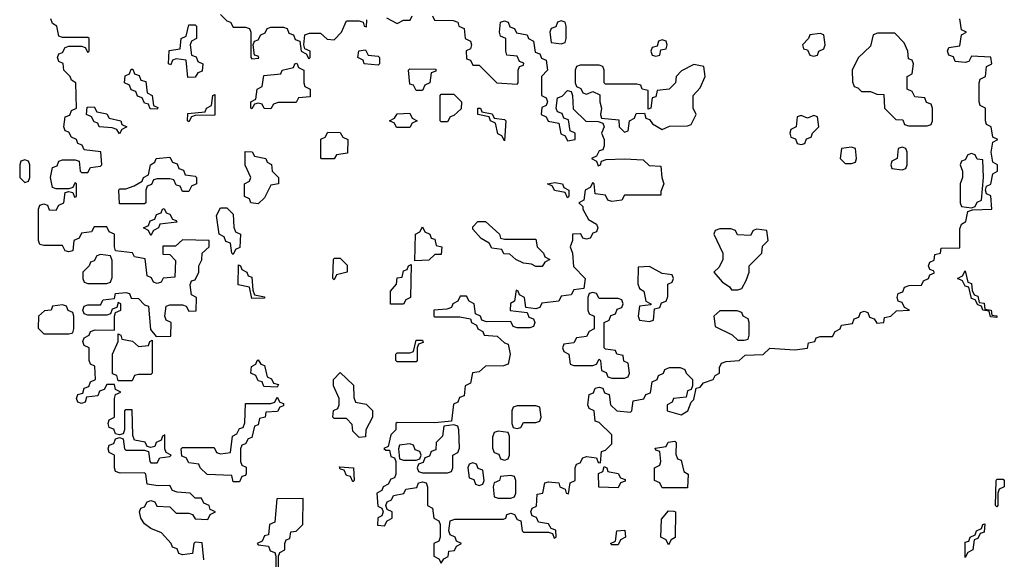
# Model space of a CAD drawing. Header units: inches. Extents: x 2774406 to 2911609, y 892737 to 1000506.
# Tile 54 of 79: x 2815714 to 2818834, y 961580 to 963290. Entities that reach past the tile are written whole.
import ezdxf

# ---------------------------------------------------------------- set-up
doc = ezdxf.new("R2010")
doc.units = ezdxf.units.IN
doc.header["$MEASUREMENT"] = 0
doc.layers.add('C8916', color=7, linetype='Continuous')

msp = doc.modelspace()

# ---------------------------------------------------------------- linework, layer by layer
at = {"layer": 'C8916', "color": 6}
for points in [[(2816350, 963306), (2816370, 963286), (2816382, 963282), (2816390, 963266), (2816430, 963266), (2816442, 963262), (2816446, 963250), (2816446, 963170), (2816450, 963166), (2816472, 963168), (2816470, 963174), (2816458, 963178), (2816454, 963210), (2816458, 963222), (2816470, 963226), (2816478, 963242), (2816492, 963248), (2816498, 963262), (2816510, 963266), (2816550, 963266), (2816562, 963262), (2816567.3, 963247.3), (2816582, 963242), (2816587.3, 963227.3), (2816602, 963222), (2816606, 963190), (2816622, 963182), (2816630, 963166), (2816634, 963170), (2816634, 963190), (2816618, 963198), (2816614, 963210), (2816618, 963242), (2816632.7, 963247.3), (2816667.3, 963247.3), (2816688.4, 963228.4), (2816710, 963226), (2816734, 963250), (2816750, 963286), (2816790, 963286), (2816802, 963282), (2816806, 963270), (2816812.7, 963267.3), (2816814, 963290)], [(2817022, 963302), (2817028.4, 963288.4), (2817087.3, 963287.3), (2817102, 963282), (2817106, 963270), (2817122, 963262), (2817126, 963230), (2817142, 963222), (2817146, 963210), (2817142, 963198), (2817128.4, 963191.6), (2817130, 963166), (2817142, 963162), (2817150, 963146), (2817170, 963146), (2817226, 963090), (2817290, 963086), (2817294, 963090), (2817294, 963130), (2817298, 963142), (2817310, 963146), (2817312, 963152), (2817298, 963158), (2817290, 963174), (2817258, 963178), (2817254, 963190), (2817254, 963230), (2817238, 963238), (2817234, 963250), (2817238, 963282), (2817250, 963286), (2817262, 963282), (2817267.3, 963267.3), (2817282, 963262), (2817288, 963248), (2817322, 963242), (2817326, 963230), (2817342, 963222), (2817347.3, 963187.3), (2817362, 963182), (2817368, 963168), (2817382, 963162), (2817386, 963130), (2817368, 963110), (2817368, 963050), (2817382, 963042), (2817386, 963030), (2817382, 963018), (2817368.4, 963011.6), (2817366, 962990), (2817382, 962982), (2817388.4, 962968.4), (2817422, 962962), (2817428.4, 962928.4), (2817442, 962922), (2817450, 962906), (2817474, 962910), (2817474, 962930), (2817458, 962938), (2817452.7, 962972.7), (2817438, 962978), (2817432.7, 962992.7), (2817418, 962998), (2817414, 963010), (2817418, 963042), (2817432.7, 963047.3), (2817450, 963066), (2817462, 963062), (2817466, 963050), (2817467.3, 963007.3), (2817508, 962968), (2817547.3, 962967.3), (2817562, 962962), (2817566, 962950), (2817558, 962930), (2817566, 962910), (2817566, 962890), (2817562, 962878), (2817550, 962874), (2817542, 962858), (2817526, 962850), (2817542, 962842), (2817547.3, 962827.3), (2817554, 962830), (2817558, 962842), (2817572.7, 962847.3), (2817630, 962848.7), (2817690, 962846), (2817708.4, 962828.4), (2817746, 962826), (2817748.7, 962790), (2817755.3, 962770), (2817746, 962746), (2817746, 962734), (2817630, 962734), (2817622, 962718), (2817590, 962714), (2817578, 962718), (2817570, 962734), (2817538, 962738), (2817534, 962770), (2817530, 962774), (2817522, 962758), (2817506, 962750), (2817502, 962718), (2817486, 962710), (2817498, 962698), (2817498, 962690), (2817516.4, 962656.4), (2817542, 962642), (2817546, 962630), (2817542, 962618), (2817530, 962614), (2817522, 962598), (2817510, 962594), (2817498, 962598), (2817491.6, 962611.6), (2817466, 962610), (2817466, 962590), (2817458, 962570), (2817466, 962550), (2817468.4, 962508.4), (2817506, 962470), (2817502, 962438), (2817470, 962434), (2817462, 962418), (2817430, 962414), (2817422, 962398), (2817368.4, 962391.6), (2817362, 962378), (2817350, 962374), (2817318, 962378), (2817314, 962410), (2817298, 962418), (2817294, 962430), (2817287.3, 962432.7), (2817282, 962398), (2817268.9, 962391.1), (2817268.4, 962368.4), (2817322, 962362), (2817327.3, 962347.3), (2817342, 962342), (2817346, 962330), (2817342, 962318), (2817330, 962314), (2817290, 962314), (2817278, 962318), (2817270, 962334), (2817192.7, 962332.7), (2817178, 962338), (2817174, 962350), (2817158, 962358), (2817154, 962390), (2817138, 962398), (2817130, 962414), (2817110, 962414), (2817102, 962398), (2817086, 962390), (2817082, 962378), (2817067.3, 962372.7), (2817026, 962370), (2817026, 962350), (2817030, 962348), (2817108.4, 962348.4), (2817142, 962342), (2817146, 962330), (2817162, 962322), (2817166, 962310), (2817182, 962302), (2817186, 962290), (2817227.3, 962287.3), (2817250, 962266), (2817262, 962262), (2817268, 962230), (2817262, 962198), (2817247.3, 962192.7), (2817190, 962192), (2817170, 962174), (2817148.9, 962171.1), (2817142, 962138), (2817126, 962130), (2817122, 962098), (2817107.3, 962092.7), (2817102, 962078), (2817088.4, 962071.6), (2817082, 962018), (2817030, 962012), (2816910, 962014), (2816906, 962010), (2816906, 961990), (2816890, 961974), (2816882, 961938), (2816868.4, 961931.6), (2816874, 961926), (2816886, 961926), (2816890, 961906), (2816902, 961902), (2816906, 961890), (2816906, 961850), (2816902, 961838), (2816890, 961834), (2816882, 961818), (2816866, 961810), (2816862, 961798), (2816846, 961790), (2816848.4, 961748.4), (2816862, 961742), (2816866, 961730), (2816862, 961718), (2816848.4, 961711.6), (2816848, 961688), (2816870, 961686), (2816878, 961702), (2816894, 961710), (2816894, 961730), (2816878, 961738), (2816874, 961750), (2816878, 961762), (2816892, 961768), (2816898, 961782), (2816931.6, 961788.4), (2816938, 961802), (2816972.7, 961807.3), (2816978, 961822), (2816990, 961826), (2817002, 961822), (2817006, 961810), (2817006, 961750), (2817022, 961742), (2817026, 961710), (2817042, 961702), (2817046, 961690), (2817046, 961650), (2817042, 961638), (2817026, 961630), (2817026, 961590), (2817042, 961582), (2817050, 961568), (2817058, 961582), (2817071.6, 961588.4), (2817074, 961606), (2817091.6, 961608.4), (2817098, 961622), (2817114, 961630), (2817098, 961638), (2817094, 961650), (2817078, 961658), (2817074, 961670), (2817078, 961702), (2817092.7, 961707.3), (2817247.3, 961707.3), (2817254, 961710), (2817258, 961722), (2817270, 961726), (2817282, 961722), (2817290, 961706), (2817302, 961702), (2817306, 961670), (2817310, 961666), (2817390, 961666), (2817402, 961662), (2817407.3, 961647.3), (2817414, 961650), (2817412.7, 961672.7), (2817398, 961678), (2817390, 961692), (2817358, 961698), (2817352, 961712), (2817338, 961718), (2817334, 961730), (2817338, 961742), (2817351.3, 961748.7), (2817354, 961786), (2817372, 961790), (2817378, 961822), (2817390, 961826), (2817422, 961822), (2817426, 961810), (2817442, 961802), (2817446, 961790), (2817452.7, 961787.3), (2817458, 961822), (2817474, 961830), (2817474, 961870), (2817478, 961882), (2817490, 961886), (2817498, 961902), (2817510, 961906), (2817542, 961902), (2817547.3, 961887.3), (2817554, 961886), (2817558, 961922), (2817570, 961926), (2817590, 961946), (2817590, 961974), (2817550, 962014), (2817538, 962018), (2817534, 962050), (2817518, 962058), (2817514, 962070), (2817518, 962102), (2817532.7, 962107.3), (2817538, 962122), (2817550, 962126), (2817562, 962122), (2817567.3, 962107.3), (2817582, 962102), (2817586, 962070), (2817606, 962050), (2817650, 962046), (2817654, 962050), (2817658, 962082), (2817691.6, 962088.4), (2817698, 962102), (2817712.7, 962107.3), (2817718, 962142), (2817734, 962150), (2817738, 962162), (2817754, 962170), (2817758, 962182), (2817772.7, 962187.3), (2817807.3, 962187.3), (2817822, 962182), (2817826, 962170), (2817846, 962150), (2817846, 962130), (2817842, 962118), (2817830, 962114), (2817826, 962094), (2817786, 962090), (2817782, 962078), (2817766, 962070), (2817766, 962050), (2817810, 962038), (2817831, 962050), (2817842, 962078), (2817850, 962086), (2817858, 962122), (2817870, 962126), (2817881, 962139), (2817911.3, 962150), (2817918, 962162), (2817931.3, 962170), (2817932, 962188), (2817938, 962202), (2817952.7, 962207.3), (2817994, 962210), (2818012.7, 962227.3), (2818070, 962229.3), (2818091.1, 962248.9), (2818170, 962244), (2818210, 962249.2), (2818214, 962266), (2818234, 962270), (2818238, 962282), (2818250, 962286), (2818290, 962286), (2818298, 962302), (2818314, 962310), (2818318, 962322), (2818352.7, 962327.3), (2818358, 962342), (2818372.7, 962347.3), (2818378, 962362), (2818390, 962366), (2818402, 962362), (2818407.3, 962347.3), (2818422, 962342), (2818430, 962328), (2818452, 962330), (2818454, 962346), (2818474, 962350), (2818492.7, 962367.3), (2818534, 962370), (2818518, 962378), (2818510, 962394), (2818498, 962398), (2818494, 962410), (2818498, 962422), (2818512, 962428), (2818518, 962442), (2818532.7, 962447.3), (2818571.6, 962448.4), (2818578, 962462), (2818594, 962470), (2818598, 962482), (2818612.7, 962487.3), (2818610, 962494), (2818598, 962498), (2818594, 962510), (2818598, 962522), (2818611.6, 962528.4), (2818614, 962546), (2818632, 962550), (2818634, 962566), (2818692.7, 962567.3), (2818692.7, 962627.3), (2818698, 962642), (2818712, 962650), (2818718, 962682), (2818732.7, 962687.3), (2818794, 962690), (2818791.6, 962731.6), (2818778, 962738), (2818774, 962750), (2818778, 962762), (2818791.6, 962768.4), (2818798, 962802), (2818812, 962810), (2818812, 962830), (2818798, 962838), (2818792, 962870), (2818798, 962902), (2818814, 962910), (2818798, 962918), (2818792, 962950), (2818778, 962958), (2818774, 962970), (2818774, 963010), (2818758, 963018), (2818754, 963030), (2818754, 963090), (2818758, 963102), (2818774, 963110), (2818778, 963142), (2818794, 963150), (2818791.6, 963171.6), (2818730, 963174), (2818722, 963158), (2818710, 963154), (2818678, 963158), (2818672.7, 963172.7), (2818658, 963178), (2818654, 963190), (2818658, 963202), (2818692.7, 963207.3), (2818698, 963242), (2818714, 963250), (2818698, 963258), (2818692.7, 963292.7)], [(2816876.4, 963296.4), (2816910, 963278), (2816930, 963288), (2816951.6, 963288.4), (2816958, 963302)], [(2816298, 961578), (2816292.7, 961632.7), (2816270, 961634), (2816266, 961630), (2816262, 961598), (2816230, 961594), (2816218, 961598), (2816212.7, 961612.7), (2816198, 961618), (2816194, 961630), (2816163.6, 961663.6), (2816130, 961678), (2816110, 961692), (2816098, 961710), (2816094, 961730), (2816098, 961742), (2816110, 961746), (2816118, 961762), (2816130, 961766), (2816142, 961762), (2816148.4, 961748.4), (2816190, 961746), (2816210, 961726), (2816250, 961726), (2816262, 961722), (2816270, 961708), (2816310, 961706), (2816318, 961722), (2816334, 961730), (2816318, 961738), (2816314, 961750), (2816298, 961758), (2816290, 961774), (2816270, 961774), (2816254, 961790), (2816212.7, 961792.7), (2816198, 961798), (2816190, 961814), (2816152.7, 961812.7), (2816118, 961818), (2816114, 961850), (2816110, 961854), (2816032.7, 961852.7), (2816018, 961858), (2816014, 961870), (2816014, 961910), (2815998, 961918), (2815994, 961930), (2815998, 961942), (2816012.7, 961947.3), (2816018, 961962), (2816030, 961966), (2816042, 961962), (2816046, 961930), (2816050, 961926), (2816110, 961926), (2816122, 961922), (2816126, 961890), (2816130, 961886), (2816150, 961886), (2816158, 961902), (2816190, 961906), (2816194, 961910), (2816178, 961918), (2816174, 961930), (2816174, 961974), (2816166, 961970), (2816162, 961958), (2816146, 961950), (2816142, 961938), (2816130, 961934), (2816118, 961938), (2816111.6, 961951.6), (2816078, 961958), (2816072.7, 961972.7), (2816070, 962054), (2816050, 962054), (2816046, 962050), (2816046, 961990), (2816042, 961978), (2816030, 961974), (2816018, 961978), (2816012.7, 961992.7), (2815998, 961998), (2815994, 962010), (2815998, 962022), (2816014, 962030), (2816014, 962090), (2816018, 962102), (2816034, 962110), (2816018, 962118), (2816014, 962134), (2815990, 962134), (2815982, 962118), (2815967.3, 962112.7), (2815962, 962098), (2815926, 962094), (2815922, 962078), (2815910, 962074), (2815898, 962078), (2815894, 962090), (2815898, 962102), (2815914, 962106), (2815918, 962122), (2815932.7, 962127.3), (2815938, 962142), (2815954, 962150), (2815951.6, 962191.6), (2815938, 962198), (2815934, 962210), (2815934, 962250), (2815918, 962258), (2815914, 962270), (2815918, 962282), (2815934, 962290), (2815938, 962302), (2815952.7, 962307.3), (2816014, 962306), (2816014, 962350), (2816018, 962362), (2816034, 962370), (2816034, 962390), (2816026, 962394), (2816022, 962378), (2816007.3, 962372.7), (2816002, 962358), (2815990, 962354), (2815930, 962354), (2815918, 962358), (2815914, 962370), (2815918, 962382), (2815930, 962386), (2815970, 962386), (2815978, 962402), (2816014, 962406), (2816018, 962422), (2816050, 962426), (2816062, 962422), (2816067.3, 962407.3), (2816090, 962406), (2816110, 962386), (2816122, 962382), (2816128.4, 962308.4), (2816146, 962286), (2816192.7, 962287.3), (2816194, 962330), (2816178, 962338), (2816174, 962350), (2816178, 962382), (2816190, 962386), (2816230, 962386), (2816242, 962382), (2816250, 962366), (2816272.7, 962367.3), (2816274, 962410), (2816258, 962418), (2816254, 962450), (2816258, 962462), (2816270, 962466), (2816282, 962490), (2816282, 962510), (2816291.1, 962528.9), (2816292, 962550), (2816314, 962570), (2816314, 962590), (2816230, 962592), (2816207.3, 962572.7), (2816168, 962572), (2816167.3, 962547.3), (2816190, 962546), (2816207.3, 962527.3), (2816206, 962474), (2816168.7, 962471.3), (2816162, 962458), (2816150, 962454), (2816138, 962458), (2816132, 962472), (2816118, 962478), (2816112, 962532), (2816078, 962538), (2816071.6, 962551.6), (2816018, 962558), (2816014, 962570), (2816014, 962610), (2815998, 962618), (2815990, 962634), (2815950, 962634), (2815942, 962618), (2815910, 962614), (2815902, 962598), (2815886, 962590), (2815882, 962558), (2815870, 962554), (2815858, 962558), (2815850, 962574), (2815790, 962574), (2815778, 962578), (2815774, 962590), (2815774, 962690), (2815778, 962702), (2815790, 962706), (2815802, 962702), (2815807.3, 962687.3), (2815830, 962686), (2815838, 962702), (2815854, 962710), (2815858, 962742), (2815870, 962746), (2815882, 962742), (2815887.3, 962727.3), (2815894, 962730), (2815894, 962770), (2815890, 962774), (2815882, 962758), (2815870, 962754), (2815830, 962754), (2815818, 962758), (2815812, 962790), (2815818, 962822), (2815832.7, 962827.3), (2815838, 962842), (2815850, 962846), (2815890, 962846), (2815902, 962842), (2815906, 962810), (2815910, 962806), (2815930, 962806), (2815938, 962822), (2815970, 962826), (2815974, 962830), (2815970.8, 962870.8), (2815918, 962878), (2815912, 962892), (2815898, 962898), (2815894, 962910), (2815878, 962918), (2815870, 962934), (2815858, 962938), (2815854, 962950), (2815858, 962982), (2815872.7, 962987.3), (2815878, 963002), (2815894, 963010), (2815892, 963090), (2815878, 963098), (2815874, 963110), (2815854, 963130), (2815851.6, 963151.6), (2815838, 963158), (2815834, 963170), (2815838, 963182), (2815850, 963186), (2815858, 963202), (2815870, 963206), (2815910, 963206), (2815922, 963202), (2815930, 963186), (2815934, 963190), (2815934, 963230), (2815930, 963234), (2815850, 963234), (2815838, 963238), (2815832, 963270), (2815818, 963278), (2815812.7, 963292.7)], [(2816534, 961510), (2816534, 961590), (2816538, 961602), (2816554, 961610), (2816554, 961630), (2816558, 961642), (2816570, 961646), (2816572.7, 961667.3), (2816590, 961668.7), (2816611.3, 961690), (2816612.7, 961772.7), (2816528.4, 961771.6), (2816522, 961698), (2816506, 961690), (2816502, 961658), (2816490, 961654), (2816482, 961638), (2816466, 961630), (2816470, 961626), (2816502, 961622), (2816507.3, 961607.3), (2816522, 961602), (2816526, 961590), (2816526, 961550)]]:
    msp.add_lwpolyline(points, dxfattribs=at)
for points in [[(2816247.3, 963107.3), (2816242, 963162), (2816210, 963166), (2816198, 963162), (2816192.7, 963147.3), (2816186, 963150), (2816187.3, 963192.7), (2816222, 963198), (2816226, 963230), (2816242, 963238), (2816250, 963274), (2816270, 963274), (2816274, 963270), (2816274, 963230), (2816258, 963222), (2816254, 963210), (2816258, 963178), (2816272.7, 963172.7), (2816278, 963158), (2816294, 963150), (2816292.7, 963127.3), (2816278, 963122), (2816270, 963108)], [(2817430, 963286), (2817418, 963282), (2817412.7, 963267.3), (2817398, 963262), (2817394, 963250), (2817398, 963218), (2817430, 963214), (2817442, 963218), (2817446, 963230), (2817446, 963270), (2817442, 963282)], [(2818250, 963246), (2818218, 963242), (2818214, 963230), (2818194, 963210), (2818198, 963198), (2818210, 963194), (2818218, 963178), (2818230, 963174), (2818242, 963178), (2818246, 963190), (2818262, 963198), (2818266, 963210), (2818262, 963242)], [(2818487.3, 963247.3), (2818432.7, 963247.3), (2818418, 963242), (2818410, 963206), (2818371.3, 963168.7), (2818352, 963130), (2818352.7, 963092.7), (2818358, 963078), (2818370, 963074), (2818382, 963062), (2818410, 963062), (2818430, 963054), (2818452.7, 963052.7), (2818454, 963010), (2818490, 962974), (2818512.7, 962972.7), (2818518, 962958), (2818530, 962954), (2818590, 962954), (2818602, 962958), (2818606, 962970), (2818606, 963010), (2818602, 963022), (2818587.3, 963027.3), (2818582, 963042), (2818550, 963046), (2818542, 963062), (2818526, 963070), (2818526, 963110), (2818542, 963118), (2818546, 963150), (2818542, 963162), (2818530, 963166), (2818528, 963190), (2818516.4, 963216.4)], [(2817750, 963226), (2817738, 963222), (2817734, 963206), (2817718, 963202), (2817714, 963190), (2817718, 963178), (2817730, 963174), (2817742, 963178), (2817746, 963194), (2817762, 963198), (2817766, 963210), (2817762, 963222)], [(2816850, 963146), (2816806, 963150), (2816802, 963162), (2816786, 963170), (2816788.7, 963191.3), (2816810, 963194), (2816818, 963178), (2816850, 963174), (2816854, 963170), (2816854, 963150)], [(2816510, 963008), (2816488.4, 963008.4), (2816482, 963022), (2816470, 963026), (2816458, 963022), (2816450, 963008), (2816446, 963010), (2816446, 963030), (2816462, 963038), (2816466, 963070), (2816482, 963078), (2816487.3, 963112.7), (2816542, 963118), (2816546, 963130), (2816582, 963138), (2816586, 963150), (2816592.7, 963152.7), (2816598, 963138), (2816614, 963130), (2816614, 963090), (2816618, 963078), (2816634, 963070), (2816634, 963046), (2816598, 963042), (2816590, 963028), (2816532.7, 963027.3), (2816518, 963022)], [(2817850, 963148), (2817811.6, 963128.4), (2817794, 963110), (2817792, 963090), (2817772, 963070), (2817734, 963066), (2817730, 963046), (2817718, 963042), (2817714, 963010), (2817706, 963006), (2817706, 963066), (2817686, 963070), (2817682, 963082), (2817670, 963086), (2817570, 963086), (2817566, 963090), (2817566, 963130), (2817562, 963142), (2817550, 963146), (2817490, 963146), (2817478, 963142), (2817474, 963130), (2817474, 963090), (2817478, 963078), (2817492, 963072), (2817498, 963058), (2817510, 963054), (2817530, 963062), (2817552, 963052), (2817552, 963030), (2817558, 963010), (2817554, 962990), (2817558, 962978), (2817612.7, 962972.7), (2817614, 962950), (2817630, 962934), (2817642, 962938), (2817646, 962970), (2817662, 962978), (2817667.3, 962992.7), (2817694, 962994), (2817698, 962978), (2817710, 962974), (2817719.6, 962959.6), (2817750, 962942), (2817772.7, 962952.7), (2817830, 962954), (2817842, 962958), (2817858, 962990), (2817848, 963010), (2817848, 963050), (2817870, 963074), (2817886, 963110), (2817882, 963142)], [(2816150, 963006), (2816127.3, 963007.3), (2816122, 963022), (2816110, 963026), (2816102, 963042), (2816087.3, 963047.3), (2816082, 963062), (2816067.3, 963067.3), (2816062, 963082), (2816046, 963090), (2816048, 963112), (2816062, 963118), (2816067.3, 963132.7), (2816072.7, 963132.7), (2816078, 963118), (2816092.7, 963112.7), (2816098, 963098), (2816114, 963094), (2816118, 963058), (2816134, 963050), (2816138, 963018), (2816152, 963012)], [(2816970, 963066), (2816962, 963082), (2816950, 963086), (2816946, 963130), (2816950, 963134), (2817032.7, 963132.7), (2817032.7, 963127.3), (2817018, 963122), (2817014, 963090), (2816998, 963082), (2816990, 963066)], [(2816250, 962966), (2816246, 962970), (2816247.3, 962992.7), (2816302, 962998), (2816306, 963010), (2816322, 963018), (2816326, 963050), (2816332.7, 963052.7), (2816332.7, 962987.3), (2816270, 962986), (2816258, 962982)], [(2817050, 962966), (2817046, 962970), (2817046, 963050), (2817050, 963054), (2817090, 963054), (2817114, 963030), (2817112.7, 963007.3), (2817090, 962986), (2817078, 962982), (2817070, 962966)], [(2816030, 962928), (2816022, 962942), (2816007.3, 962947.3), (2815966, 962950), (2815962, 962962), (2815950, 962966), (2815942, 962982), (2815926, 962990), (2815927.3, 963012.7), (2815950, 963014), (2815958, 962998), (2815990, 962992), (2815998, 962978), (2816034, 962970), (2816038, 962958), (2816054, 962950), (2816038, 962942)], [(2816908.4, 962948.4), (2816902, 962962), (2816886, 962970), (2816902, 962978), (2816910, 962992), (2816950, 962994), (2816958, 962978), (2816974, 962970), (2816958, 962962), (2816950, 962948.7)], [(2817250, 962906), (2817242, 962922), (2817228.7, 962928.7), (2817222, 962962), (2817206, 962970), (2817202, 962982), (2817166, 962990), (2817166, 963010), (2817174, 963010), (2817178, 962998), (2817211.6, 962991.6), (2817218, 962978), (2817250, 962974), (2817254, 962970)], [(2818230, 962986), (2818210, 962978), (2818190, 962986), (2818178, 962982), (2818174, 962950), (2818158, 962942), (2818154, 962930), (2818158, 962918), (2818172.7, 962912.7), (2818178, 962898), (2818190, 962894), (2818202, 962898), (2818207.3, 962912.7), (2818222, 962918), (2818226, 962930), (2818246, 962950), (2818242, 962982)], [(2816670, 962848.7), (2816668, 962852), (2816668.4, 962911.6), (2816682, 962918), (2816690, 962934), (2816730, 962932), (2816738, 962918), (2816754, 962910), (2816752.7, 962867.3), (2816718, 962862), (2816710, 962848.7)], [(2816470, 962706), (2816446, 962710), (2816442, 962722), (2816426, 962730), (2816426, 962770), (2816442, 962778), (2816446, 962790), (2816428.9, 962828.9), (2816428, 962872), (2816451.1, 962871.1), (2816458, 962858), (2816494, 962850), (2816498, 962838), (2816511.6, 962831.6), (2816514, 962810), (2816534, 962790), (2816534, 962770), (2816510, 962766), (2816490, 962726)], [(2818350, 962886), (2818318, 962882), (2818314, 962850), (2818330, 962834), (2818350, 962834), (2818362, 962838), (2818366, 962850), (2818362, 962882)], [(2818510, 962886), (2818498, 962882), (2818494, 962850), (2818478, 962842), (2818474, 962830), (2818478, 962818), (2818510, 962814), (2818522, 962818), (2818526, 962830), (2818526, 962870), (2818522, 962882)], [(2818730, 962866), (2818718, 962862), (2818710, 962846), (2818698, 962842), (2818694, 962830), (2818702, 962810), (2818702, 962790), (2818694, 962770), (2818694, 962710), (2818698, 962698), (2818730, 962694), (2818742, 962698), (2818748, 962712), (2818762, 962718), (2818768, 962790), (2818766, 962846), (2818748.4, 962848.4), (2818742, 962862)], [(2815730, 962846), (2815718, 962842), (2815714, 962830), (2815714, 962790), (2815730, 962774), (2815742, 962778), (2815746, 962790), (2815746, 962830), (2815742, 962842)], [(2816230, 962746), (2816222, 962762), (2816210, 962766), (2816202, 962782), (2816190, 962786), (2816150, 962786), (2816138, 962782), (2816132, 962768), (2816118, 962762), (2816114, 962750), (2816114, 962710), (2816110, 962706), (2816030, 962706), (2816028, 962750), (2816030, 962754), (2816050, 962754), (2816076.4, 962763.6), (2816102, 962778), (2816106, 962790), (2816122, 962798), (2816128, 962830), (2816142, 962838), (2816146, 962850), (2816190, 962854), (2816198, 962838), (2816212.7, 962832.7), (2816218, 962818), (2816232.7, 962812.7), (2816238, 962798), (2816270, 962794), (2816274, 962790), (2816274, 962770), (2816258, 962762), (2816250, 962746)], [(2817450, 962726), (2817442, 962742), (2817408.4, 962748.4), (2817402, 962762), (2817386, 962770), (2817410, 962774), (2817434, 962770), (2817438, 962758), (2817454, 962750), (2817454, 962730)], [(2816130, 962606), (2816122, 962622), (2816106, 962630), (2816122, 962638), (2816127.3, 962652.7), (2816142, 962658), (2816147.3, 962672.7), (2816162, 962678), (2816166, 962690), (2816171.6, 962691.6), (2816178, 962678), (2816190, 962674), (2816198, 962658), (2816210, 962654), (2816211.6, 962648.4), (2816158, 962642), (2816154, 962630), (2816138, 962622)], [(2816390, 962546), (2816386, 962550), (2816382, 962582), (2816367.3, 962587.3), (2816362, 962602), (2816346, 962610), (2816338, 962670), (2816350, 962694), (2816370, 962694), (2816390, 962674), (2816392.7, 962632.7), (2816398, 962618), (2816414, 962610), (2816411.6, 962568.4), (2816398, 962562)], [(2817250, 962594), (2817350, 962594), (2817354, 962570), (2817374, 962550), (2817378, 962538), (2817394, 962530), (2817378, 962522), (2817370, 962508), (2817350, 962508), (2817335.3, 962515.3), (2817310, 962518), (2817286, 962530), (2817267.3, 962547.3), (2817248.4, 962548.4), (2817242, 962562), (2817210, 962566), (2817202, 962582), (2817176.4, 962596.4), (2817150, 962626), (2817150, 962634), (2817166, 962650), (2817190, 962651), (2817234, 962610), (2817238, 962598)], [(2816966, 962526), (2816968, 962610), (2816982, 962618), (2816990, 962634), (2816998, 962618), (2817014, 962610), (2817018, 962598), (2817030, 962594), (2817034, 962574), (2817052, 962570), (2817050, 962546), (2817030, 962546), (2817010, 962528)], [(2817967.3, 962627.3), (2817932.7, 962627.3), (2817918, 962622), (2817914, 962610), (2817942, 962550), (2817942, 962530), (2817930, 962506), (2817914, 962490), (2817939.6, 962459.6), (2817963.6, 962443.6), (2817970, 962434), (2817990, 962434), (2818002, 962438), (2818016.4, 962463.6), (2818026, 962490), (2818026, 962510), (2818066, 962550), (2818068, 962572), (2818086, 962590), (2818082, 962622), (2818050, 962626), (2818038, 962622), (2818030, 962606), (2817988.4, 962608.4), (2817982, 962622)], [(2815970, 962546), (2815958, 962542), (2815950, 962526), (2815938, 962522), (2815934, 962510), (2815914, 962490), (2815914, 962470), (2815918, 962458), (2815930, 962454), (2815990, 962454), (2816002, 962458), (2816007.3, 962472.7), (2816007.3, 962527.3), (2816002, 962542)], [(2816710, 962466), (2816706, 962470), (2816708, 962530), (2816710, 962534), (2816730, 962534), (2816751.6, 962511.6), (2816751.3, 962490), (2816718, 962482)], [(2816450, 962406), (2816442, 962442), (2816406, 962450), (2816407.3, 962512.7), (2816414, 962510), (2816418, 962498), (2816434, 962490), (2816438, 962478), (2816450, 962474), (2816452.7, 962432.7), (2816458, 962418), (2816490, 962412), (2816490, 962408)], [(2816888.7, 962388.7), (2816888.7, 962430), (2816908, 962452), (2816910, 962472), (2816926, 962474), (2816930, 962494), (2816942, 962498), (2816946, 962510), (2816954, 962514), (2816952, 962410), (2816938, 962402), (2816930, 962388.7)], [(2817710, 962508), (2817674, 962506), (2817672.7, 962452.7), (2817678, 962438), (2817692, 962430), (2817698, 962398), (2817714, 962390), (2817714, 962386), (2817678, 962382), (2817674, 962350), (2817678, 962338), (2817710, 962334), (2817722, 962338), (2817726, 962374), (2817742, 962378), (2817747.3, 962392.7), (2817762, 962398), (2817767.3, 962412.7), (2817768, 962452), (2817782, 962458), (2817786, 962470), (2817782, 962482), (2817750, 962486)], [(2818810, 962346), (2818790, 962348), (2818786, 962366), (2818766, 962370), (2818762, 962382), (2818750, 962386), (2818742, 962402), (2818730, 962406), (2818722, 962442), (2818710, 962446), (2818702, 962462), (2818686, 962470), (2818702, 962478), (2818710, 962494), (2818718, 962458), (2818730, 962454), (2818732, 962432), (2818738, 962418), (2818750, 962414), (2818754, 962394), (2818770, 962392), (2818772.7, 962372.7), (2818792, 962370), (2818794, 962354), (2818810, 962352)], [(2817530, 962426), (2817518, 962422), (2817514, 962410), (2817514, 962370), (2817518, 962358), (2817534, 962350), (2817534, 962310), (2817518, 962302), (2817510, 962286), (2817478, 962282), (2817470, 962266), (2817438, 962262), (2817434, 962250), (2817438, 962238), (2817454, 962230), (2817458, 962198), (2817470, 962194), (2817530, 962194), (2817542, 962198), (2817550, 962214), (2817554, 962210), (2817558, 962178), (2817572, 962172), (2817578, 962158), (2817590, 962154), (2817630, 962154), (2817642, 962158), (2817646, 962170), (2817642, 962202), (2817628.4, 962208.4), (2817626, 962226), (2817606, 962230), (2817602, 962242), (2817570, 962246), (2817566, 962250), (2817566, 962330), (2817582, 962338), (2817587.3, 962352.7), (2817602, 962358), (2817607.3, 962372.7), (2817622, 962378), (2817626, 962390), (2817622, 962402), (2817610, 962406), (2817550, 962406), (2817542, 962422)], [(2815850, 962386), (2815818, 962382), (2815814, 962370), (2815792.7, 962367.3), (2815774, 962350), (2815772.7, 962312.7), (2815790, 962294), (2815870, 962294), (2815882, 962298), (2815886, 962310), (2815886, 962350), (2815882, 962362), (2815868, 962368), (2815862, 962382)], [(2817987.3, 962367.3), (2817932.7, 962367.3), (2817914, 962350), (2817918, 962318), (2817971.6, 962291.6), (2817990, 962274), (2818010, 962274), (2818022, 962278), (2818026, 962290), (2818026, 962330), (2818022, 962342), (2818006, 962350), (2818002, 962362)], [(2816090, 962254), (2816122, 962258), (2816126, 962270), (2816134, 962274), (2816134, 962170), (2816130, 962166), (2816090, 962166), (2816078, 962162), (2816070, 962146), (2816026, 962146), (2816022, 962162), (2816008, 962168), (2816008, 962230), (2816026, 962270), (2816026, 962294), (2816034, 962290), (2816038, 962278), (2816071.6, 962271.6)], [(2816910, 962206), (2816906, 962210), (2816906, 962230), (2816910, 962234), (2816950, 962234), (2816962, 962238), (2816970, 962274), (2816990, 962274), (2816992.7, 962267.3), (2816978, 962262), (2816974, 962250), (2816974, 962210), (2816970, 962206)], [(2816530, 962126), (2816487.3, 962127.3), (2816482, 962142), (2816470, 962146), (2816462, 962162), (2816446, 962170), (2816448.7, 962191.3), (2816462, 962198), (2816466, 962210), (2816470, 962212), (2816478, 962198), (2816490, 962194), (2816498, 962158), (2816512, 962152), (2816518, 962138), (2816534, 962134)], [(2816790, 961966), (2816770, 961986), (2816767.3, 962007.3), (2816750, 962026), (2816710, 962026), (2816706, 962030), (2816708.7, 962051.3), (2816722, 962058), (2816726, 962070), (2816726, 962090), (2816708.7, 962130), (2816708.7, 962150), (2816730, 962172), (2816771.6, 962131.6), (2816772.7, 962092.7), (2816778, 962078), (2816811.6, 962071.6), (2816831.6, 962051.6), (2816832, 962030), (2816811.3, 961990), (2816810, 961968)], [(2816390, 961826), (2816386, 961846), (2816308.4, 961848.4), (2816286, 961870), (2816282, 961882), (2816250, 961886), (2816242, 961902), (2816227.3, 961907.3), (2816226, 961930), (2816230, 961934), (2816330, 961934), (2816338, 961918), (2816350, 961914), (2816382, 961918), (2816388, 961970), (2816402, 961978), (2816410, 961994), (2816422, 961998), (2816427.3, 962012.7), (2816430, 962074), (2816510, 962074), (2816522, 962078), (2816530, 962094), (2816538, 962078), (2816550, 962074), (2816550, 962066), (2816538, 962062), (2816531.1, 962048.9), (2816494, 962046), (2816492, 962030), (2816474, 962026), (2816470, 962006), (2816458, 962002), (2816450, 961966), (2816438, 961962), (2816430, 961946), (2816418, 961942), (2816414, 961930), (2816414, 961890), (2816418, 961878), (2816431.6, 961871.6), (2816431.6, 961851.6), (2816430, 961846), (2816418, 961842), (2816410, 961826)], [(2817350, 962066), (2817290, 962066), (2817278, 962062), (2817274, 962050), (2817274, 962010), (2817278, 961998), (2817290, 961994), (2817302, 961998), (2817310, 962014), (2817350, 962014), (2817362, 962018), (2817366, 962030), (2817362, 962062)], [(2817090, 962006), (2817058, 962002), (2817054, 961970), (2817034, 961950), (2817032.7, 961927.3), (2817018, 961922), (2817012.7, 961907.3), (2816998, 961902), (2816992.7, 961887.3), (2816978, 961882), (2816974, 961870), (2816978, 961858), (2816990, 961854), (2817070, 961854), (2817082, 961858), (2817086, 961870), (2817086, 961910), (2817102, 961918), (2817107.3, 961932.7), (2817106, 961990), (2817102, 962002)], [(2817230, 961986), (2817218, 961982), (2817212.7, 961967.3), (2817212.7, 961932.7), (2817218, 961918), (2817232.7, 961912.7), (2817238, 961898), (2817250, 961894), (2817262, 961898), (2817266, 961910), (2817266, 961970), (2817262, 961982)], [(2816950, 961946), (2816918, 961942), (2816914, 961930), (2816918, 961898), (2816930, 961894), (2816970, 961894), (2816982, 961898), (2816986, 961910), (2816982, 961922), (2816967.3, 961927.3), (2816962, 961942)], [(2817750, 961806), (2817742, 961822), (2817726, 961830), (2817726, 961870), (2817742, 961878), (2817746, 961890), (2817742, 961922), (2817730, 961926), (2817727.3, 961932.7), (2817762, 961938), (2817768.4, 961951.6), (2817790, 961954), (2817794, 961950), (2817792.7, 961912.7), (2817798, 961898), (2817810, 961894), (2817818, 961858), (2817832, 961850), (2817830, 961806)], [(2816770, 961826), (2816762, 961842), (2816750, 961846), (2816742, 961862), (2816730, 961866), (2816727.3, 961872.7), (2816772, 961870), (2816774, 961830)], [(2817150, 961886), (2817138, 961882), (2817134, 961870), (2817138, 961838), (2817152.7, 961832.7), (2817158, 961818), (2817170, 961814), (2817182, 961818), (2817186, 961830), (2817182, 961862), (2817167.3, 961867.3), (2817162, 961882)], [(2817610, 961806), (2817548.7, 961808.7), (2817548, 961852), (2817562, 961858), (2817566, 961874), (2817574, 961870), (2817578, 961858), (2817610, 961852), (2817618, 961838), (2817632.7, 961832.7), (2817632.7, 961827.3), (2817618, 961822)], [(2817270, 961846), (2817238, 961842), (2817234, 961830), (2817218, 961822), (2817214, 961810), (2817218, 961778), (2817230, 961774), (2817270, 961774), (2817282, 961778), (2817286, 961790), (2817286, 961830), (2817282, 961842)], [(2818810, 961746), (2818806, 961750), (2818808, 961830), (2818810, 961834), (2818830, 961834), (2818834, 961830), (2818834, 961810), (2818818, 961802), (2818814, 961790), (2818814, 961750)], [(2817770, 961626), (2817762, 961642), (2817746, 961650), (2817747.3, 961707.3), (2817770, 961734), (2817787.3, 961732.7), (2817792, 961730), (2817791.3, 961648.7), (2817778, 961642)], [(2818710, 961586), (2818710, 961634), (2818722, 961638), (2818726, 961650), (2818742, 961658), (2818746, 961670), (2818762, 961678), (2818766, 961690), (2818772.7, 961692.7), (2818770, 961666), (2818758, 961662), (2818750, 961646), (2818738, 961642), (2818734, 961610), (2818718, 961602)], [(2817590, 961626), (2817586, 961630), (2817602, 961638), (2817606, 961670), (2817632, 961672), (2817634, 961650), (2817618, 961642), (2817610, 961626)]]:
    msp.add_lwpolyline(points, close=True, dxfattribs=at)

doc.saveas('drawing.dxf')
